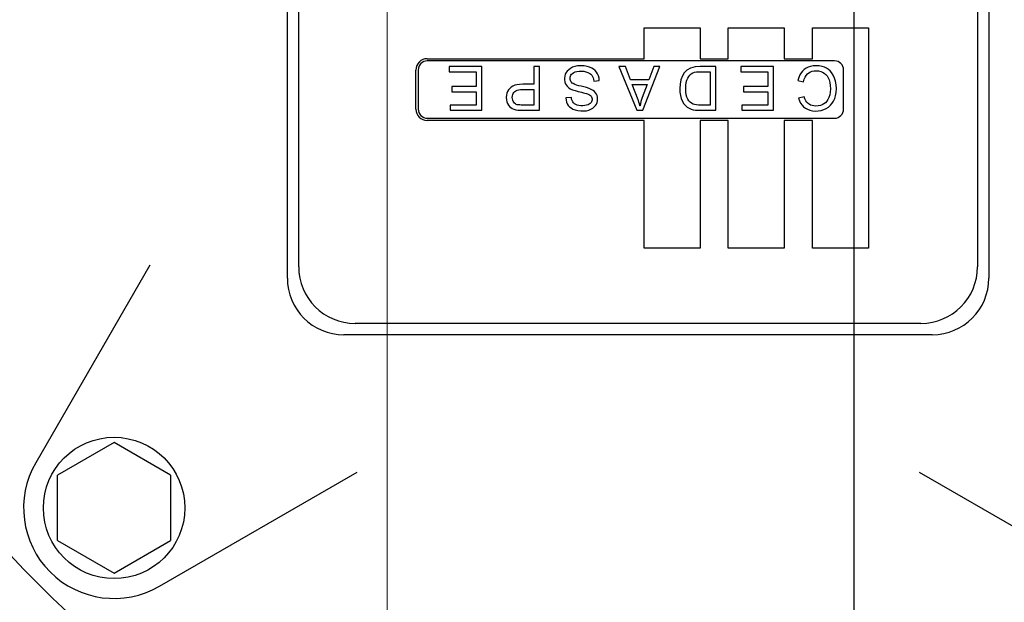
# Model space of a CAD drawing. Header units: metres. Extents: x 70279.8 to 70377.7, y 409251.8 to 409331.5.
# Tile 227 of 244: x 70326.4457 to 70326.5327, y 409312.895 to 409312.9465. Entities that reach past the tile are written whole.
import ezdxf

# ---------------------------------------------------------------- set-up
doc = ezdxf.new("R2010")
doc.units = ezdxf.units.M
doc.linetypes.add('DASHED', pattern=[0.75, 0.5, -0.25])
doc.linetypes.add('XKITLINE00', pattern=[0])
for name, color, linetype in [('3056', 7, 'Continuous'), ('3231', 7, 'Continuous'), ('UNI_6592_6_4_X_12', 7, 'Continuous'), ('VITE_M6X25_ANTICADUTA', 7, 'Continuous')]:
    doc.layers.add(name, color=color, linetype=linetype)
doc.layers.add('CH-Support-Footing', color=8, linetype='Continuous', lineweight=0)

# ---------------------------------------------------------------- blocks, each defined once
blk = doc.blocks.new('Earthing transformet_Top view_20170604')
at = {"layer": '3056', "color": 7}
for p, q in [((-630.64, 123.64), (-630.64, 175.64)), ((-568.64, 175.64), (-568.64, 123.64)), ((-642.796, 124.796), (-652.883, 107.324)), ((-573.64, 118.64), (-625.64, 118.64)), ((-641.955, 96.396), (-624.484, 106.483)), ((-574.796, 106.483), (-557.324, 96.396))]:
    blk.add_line(p, q, dxfattribs=at)
blk.add_circle((-599.64, 149.64), 75, dxfattribs=at)
for centre, radius, start, end in [((-625.64, 123.64), 5, 180, 270), ((-573.64, 123.64), 5, 270, 0), ((-645.955, 103.324), 8, 150, 300)]:
    blk.add_arc(centre, radius, start, end, dxfattribs=at)
at = {"layer": '3231', "color": 7}
for p, q in [((-629.64, 124.64), (-629.64, 174.64)), ((-569.64, 174.64), (-569.64, 124.64)), ((-599.1, 143.04), (-599.1, 145.78)), ((-599.1, 145.78), (-594.15, 145.78)), ((-594.15, 145.78), (-594.15, 143.04)), ((-591.67, 143.04), (-591.67, 145.78)), ((-591.67, 145.78), (-586.72, 145.78)), ((-586.72, 145.78), (-586.72, 143.04)), ((-584.24, 143.04), (-584.24, 145.78)), ((-584.24, 145.78), (-579.29, 145.78)), ((-579.29, 145.78), (-579.29, 126.28)), ((-618.28, 143.04), (-599.1, 143.04)), ((-582.28, 142.84), (-618.28, 142.84)), ((-594.15, 143.04), (-591.67, 143.04)), ((-586.72, 143.04), (-584.24, 143.04)), ((-619.28, 138.58), (-619.28, 142.04)), ((-619.08, 142.04), (-619.08, 138.58)), ((-616.336, 142.348), (-616.336, 141.888)), ((-613.449, 142.348), (-616.336, 142.348)), ((-616.336, 141.888), (-613.96, 141.888)), ((-613.96, 141.888), (-613.96, 140.582)), ((-613.449, 138.481), (-613.449, 142.348)), ((-608.852, 142.348), (-608.852, 140.782)), ((-608.341, 142.348), (-608.852, 142.348)), ((-608.341, 138.481), (-608.341, 142.348)), ((-601.336, 142.348), (-599.76, 138.481)), ((-600.76, 142.348), (-601.336, 142.348)), ((-600.305, 141.17), (-600.76, 142.348)), ((-599.207, 138.481), (-597.724, 142.348)), ((-598.264, 142.348), (-598.69, 141.17)), ((-597.724, 142.348), (-598.264, 142.348)), ((-592.765, 142.348), (-594.158, 142.348)), ((-593.277, 141.888), (-593.277, 138.939)), ((-592.765, 138.481), (-592.765, 142.348)), ((-590.549, 142.348), (-590.549, 141.888)), ((-587.662, 142.348), (-590.549, 142.348)), ((-590.549, 141.888), (-588.174, 141.888)), ((-588.174, 141.888), (-588.174, 140.582)), ((-587.662, 138.481), (-587.662, 142.348)), ((-581.48, 138.58), (-581.48, 142.04)), ((-603.554, 141.062), (-603.068, 141.106)), ((-598.69, 141.17), (-600.305, 141.17)), ((-585.528, 141.122), (-585.019, 140.993)), ((-616.099, 140.582), (-616.099, 140.122)), ((-613.96, 140.582), (-616.099, 140.582)), ((-616.099, 140.122), (-613.96, 140.122)), ((-613.96, 140.122), (-613.96, 138.939)), ((-609.847, 140.322), (-608.852, 140.322)), ((-608.852, 140.782), (-609.84, 140.782)), ((-608.852, 140.322), (-608.852, 138.939)), ((-600.151, 140.764), (-598.837, 140.764)), ((-598.837, 140.764), (-599.269, 139.607)), ((-590.313, 140.582), (-590.313, 140.122)), ((-588.174, 140.582), (-590.313, 140.582)), ((-590.313, 140.122), (-588.174, 140.122)), ((-588.174, 140.122), (-588.174, 138.939)), ((-605.536, 139.615), (-606.027, 139.577)), ((-584.963, 139.664), (-585.464, 139.543)), ((-616.246, 138.939), (-616.246, 138.481)), ((-613.96, 138.939), (-616.246, 138.939)), ((-616.246, 138.481), (-613.449, 138.481)), ((-609.798, 138.481), (-608.341, 138.481)), ((-608.852, 138.939), (-609.379, 138.938)), ((-599.76, 138.481), (-599.207, 138.481)), ((-599.467, 138.885), (-599.48, 138.885)), ((-594.099, 138.481), (-592.765, 138.481)), ((-590.462, 138.939), (-590.462, 138.481)), ((-588.174, 138.939), (-590.462, 138.939)), ((-590.462, 138.481), (-587.662, 138.481)), ((-618.28, 137.78), (-582.28, 137.78)), ((-599.1, 137.58), (-618.28, 137.58)), ((-599.1, 126.28), (-599.1, 137.58)), ((-594.15, 137.58), (-594.15, 126.28)), ((-591.67, 137.58), (-594.15, 137.58)), ((-591.67, 126.28), (-591.67, 137.58)), ((-586.72, 137.58), (-586.72, 126.28)), ((-584.24, 137.58), (-586.72, 137.58)), ((-584.24, 126.28), (-584.24, 137.58)), ((-594.15, 126.28), (-599.1, 126.28)), ((-586.72, 126.28), (-591.67, 126.28)), ((-579.29, 126.28), (-584.24, 126.28)), ((-574.64, 119.64), (-624.64, 119.64))]:
    blk.add_line(p, q, dxfattribs=at)
for points in [[(-604.716, 142.415), (-604.99, 142.398), (-605.227, 142.351), (-605.433, 142.279), (-605.613, 142.184), (-605.768, 142.069), (-605.896, 141.943), (-605.998, 141.807), (-606.073, 141.659), (-606.123, 141.496), (-606.146, 141.328), (-606.145, 141.161), (-606.122, 141.004), (-606.077, 140.86), (-606.008, 140.73), (-605.913, 140.61), (-605.79, 140.496), (-605.632, 140.39), (-605.436, 140.295), (-605.203, 140.215), (-604.934, 140.141), (-604.629, 140.068)], [(-605.379, 140.834), (-605.468, 140.89), (-605.535, 140.952), (-605.587, 141.022), (-605.626, 141.103), (-605.649, 141.195), (-605.657, 141.295), (-605.649, 141.398), (-605.623, 141.493), (-605.581, 141.58), (-605.521, 141.661), (-605.439, 141.738), (-605.332, 141.81), (-605.201, 141.871), (-605.044, 141.917), (-604.86, 141.945), (-604.653, 141.951), (-604.441, 141.934), (-604.245, 141.892), (-604.069, 141.826), (-603.912, 141.739)], [(-603.068, 141.106), (-603.092, 141.324), (-603.143, 141.519), (-603.217, 141.693), (-603.313, 141.849), (-603.431, 141.987), (-603.571, 142.108), (-603.734, 142.212), (-603.927, 142.297), (-604.153, 142.361), (-604.415, 142.401), (-604.716, 142.415)], [(-594.158, 142.348), (-594.607, 142.315), (-595.006, 142.209), (-595.324, 142.031), (-595.554, 141.798)], [(-595.433, 140.384), (-595.421, 140.671), (-595.386, 140.925), (-595.33, 141.143), (-595.255, 141.326), (-595.165, 141.476), (-595.061, 141.598), (-594.942, 141.697), (-594.806, 141.777), (-594.65, 141.836), (-594.472, 141.869), (-594.272, 141.883), (-594.053, 141.888)], [(-594.053, 141.888), (-593.556, 141.887), (-593.277, 141.888)], [(-583.93, 142.415), (-584.18, 142.399), (-584.405, 142.355), (-584.607, 142.286), (-584.789, 142.196), (-584.952, 142.084), (-585.099, 141.949), (-585.231, 141.791), (-585.346, 141.603), (-585.446, 141.382), (-585.528, 141.122)], [(-585.019, 140.993), (-584.954, 141.221), (-584.873, 141.409), (-584.777, 141.564), (-584.67, 141.689), (-584.549, 141.789), (-584.413, 141.867), (-584.259, 141.926), (-584.079, 141.963), (-583.88, 141.975), (-583.683, 141.96), (-583.501, 141.919), (-583.336, 141.852), (-583.187, 141.762), (-583.052, 141.649), (-582.934, 141.514), (-582.835, 141.356), (-582.755, 141.168), (-582.695, 140.943), (-582.657, 140.681), (-582.644, 140.384)], [(-582.546, 141.818), (-582.674, 141.968), (-582.817, 142.095), (-582.98, 142.201), (-583.167, 142.288), (-583.384, 142.355), (-583.637, 142.399), (-583.93, 142.415)], [(-603.912, 141.739), (-603.814, 141.663), (-603.733, 141.576), (-603.666, 141.475), (-603.614, 141.358), (-603.576, 141.221), (-603.554, 141.062)], [(-595.554, 141.798), (-595.728, 141.513), (-595.86, 141.168), (-595.935, 140.801), (-595.96, 140.394)], [(-585.464, 139.543), (-585.378, 139.304), (-585.273, 139.104), (-585.151, 138.934), (-585.01, 138.789), (-584.847, 138.666), (-584.664, 138.565), (-584.461, 138.488), (-584.232, 138.436), (-583.978, 138.415), (-583.714, 138.425), (-583.457, 138.467), (-583.221, 138.54), (-583.011, 138.639), (-582.819, 138.765), (-582.644, 138.918), (-582.491, 139.094), (-582.363, 139.291), (-582.261, 139.51), (-582.183, 139.765), (-582.132, 140.064), (-582.115, 140.396), (-582.134, 140.734), (-582.19, 141.048), (-582.278, 141.329)], [(-582.278, 141.329), (-582.396, 141.583), (-582.546, 141.818)], [(-609.84, 140.782), (-610.108, 140.771), (-610.344, 140.739), (-610.548, 140.685), (-610.722, 140.612), (-610.867, 140.522), (-610.988, 140.416), (-611.09, 140.294), (-611.171, 140.154), (-611.234, 139.994), (-611.275, 139.81), (-611.289, 139.6)], [(-610.757, 139.615), (-610.747, 139.755), (-610.719, 139.874), (-610.675, 139.976), (-610.616, 140.062), (-610.541, 140.136), (-610.447, 140.2), (-610.331, 140.252), (-610.192, 140.29), (-610.03, 140.314), (-609.847, 140.322)], [(-604.449, 140.548), (-604.68, 140.6), (-604.887, 140.654), (-605.072, 140.709), (-605.236, 140.768), (-605.379, 140.834)], [(-603.233, 139.636), (-603.267, 139.781), (-603.321, 139.909), (-603.395, 140.025), (-603.492, 140.133), (-603.619, 140.234), (-603.778, 140.328), (-603.97, 140.412), (-604.193, 140.485), (-604.449, 140.548)], [(-599.613, 139.34), (-599.637, 139.405), (-600.151, 140.764)], [(-595.96, 140.394), (-595.947, 140.074), (-595.901, 139.777), (-595.82, 139.507), (-595.711, 139.269), (-595.584, 139.064), (-595.443, 138.895), (-595.29, 138.762), (-595.129, 138.659), (-594.959, 138.581), (-594.777, 138.531), (-594.577, 138.502), (-594.355, 138.487), (-594.099, 138.481)], [(-594.089, 138.939), (-594.296, 138.945), (-594.479, 138.957), (-594.642, 138.984), (-594.786, 139.033), (-594.915, 139.102), (-595.034, 139.194), (-595.143, 139.314), (-595.241, 139.463), (-595.324, 139.642), (-595.385, 139.855), (-595.421, 140.102), (-595.433, 140.384)], [(-582.644, 140.384), (-582.66, 140.088), (-582.704, 139.832), (-582.773, 139.612), (-582.861, 139.428), (-582.965, 139.275), (-583.082, 139.149), (-583.212, 139.046), (-583.358, 138.965), (-583.523, 138.905), (-583.712, 138.868), (-583.93, 138.854)], [(-611.289, 139.6), (-611.275, 139.412), (-611.237, 139.238), (-611.178, 139.08), (-611.101, 138.942), (-611.006, 138.824), (-610.895, 138.724), (-610.768, 138.64), (-610.623, 138.572), (-610.455, 138.526), (-610.261, 138.5), (-610.041, 138.487), (-609.798, 138.481)], [(-609.834, 138.939), (-609.973, 138.942), (-610.1, 138.948), (-610.215, 138.958), (-610.318, 138.975), (-610.409, 139.004), (-610.489, 139.048), (-610.559, 139.108), (-610.623, 139.183), (-610.678, 139.273), (-610.721, 139.376), (-610.749, 139.491), (-610.757, 139.615)], [(-606.027, 139.577), (-606.006, 139.376), (-605.961, 139.202), (-605.895, 139.049), (-605.808, 138.913), (-605.698, 138.791), (-605.563, 138.681), (-605.399, 138.585), (-605.203, 138.505), (-604.973, 138.448), (-604.714, 138.418), (-604.45, 138.418), (-604.207, 138.445), (-603.994, 138.496), (-603.809, 138.571), (-603.651, 138.667), (-603.52, 138.777), (-603.412, 138.899), (-603.33, 139.028), (-603.272, 139.167), (-603.235, 139.319), (-603.223, 139.479), (-603.233, 139.636)], [(-604.874, 138.896), (-605.026, 138.932), (-605.153, 138.984), (-605.259, 139.05), (-605.345, 139.129), (-605.417, 139.222), (-605.473, 139.333), (-605.513, 139.462), (-605.536, 139.615)], [(-604.629, 140.068), (-604.475, 140.032), (-604.338, 139.996), (-604.214, 139.96), (-604.103, 139.922), (-604.005, 139.882), (-603.921, 139.839), (-603.85, 139.79), (-603.795, 139.734), (-603.753, 139.667), (-603.723, 139.59), (-603.708, 139.501), (-603.708, 139.407), (-603.723, 139.314), (-603.753, 139.23), (-603.801, 139.155), (-603.866, 139.086), (-603.951, 139.024), (-604.059, 138.969), (-604.187, 138.925), (-604.338, 138.893), (-604.513, 138.877), (-604.698, 138.877), (-604.874, 138.896)], [(-599.48, 138.885), (-599.524, 139.05), (-599.568, 139.202), (-599.613, 139.34)], [(-599.269, 139.607), (-599.384, 139.247), (-599.467, 138.885)], [(-583.93, 138.854), (-584.103, 138.865), (-584.255, 138.896), (-584.389, 138.944), (-584.509, 139.009), (-584.618, 139.091), (-584.718, 139.194), (-584.81, 139.321), (-584.892, 139.477), (-584.963, 139.664)], [(-609.379, 138.938), (-609.612, 138.938), (-609.834, 138.939)], [(-593.277, 138.939), (-593.837, 138.937), (-594.089, 138.939)]]:
    blk.add_lwpolyline(points, dxfattribs=at)
for centre, radius, start, end in [((-618.28, 142.04), 1, 90, 180), ((-618.28, 142.04), 0.8, 90, 180), ((-582.28, 142.04), 0.8, 0, 90), ((-618.28, 138.58), 1, 180, 270), ((-618.28, 138.58), 0.8, 180, 270), ((-582.28, 138.58), 0.8, 270, 0), ((-624.64, 124.64), 5, 180, 270), ((-574.64, 124.64), 5, 270, 0)]:
    blk.add_arc(centre, radius, start, end, dxfattribs=at)
at = {"layer": 'UNI_6592_6_4_X_12', "color": 7}
blk.add_circle((-645.955, 103.324), 6.25, dxfattribs=at)
at = {"layer": 'VITE_M6X25_ANTICADUTA', "color": 7}
for p, q in [((-645.955, 109.098), (-650.955, 106.211)), ((-640.955, 106.211), (-645.955, 109.098)), ((-650.955, 100.437), (-650.955, 106.211)), ((-640.955, 106.211), (-640.955, 100.437)), ((-650.955, 100.437), (-645.955, 97.551)), ((-645.955, 97.551), (-640.955, 100.437))]:
    blk.add_line(p, q, dxfattribs=at)
blk = doc.blocks.new('fp_d1')
at = {"layer": 'CH-Support-Footing', "color": 253, "linetype": 'DASHED', "lineweight": 25}
blk.add_line((85, 18815.019), (85, 9685.009), dxfattribs=at)
blk.add_line((85, 18815.019), (85, 9685.009), dxfattribs=at)

msp = doc.modelspace()

# ---------------------------------------------------------------- hatches: boundary and pattern name
h = msp.add_hatch()
h.set_pattern_fill('ANSI31', color=256)
h.set_pattern_definition([(45, (70274.75, 409260.7), (-0.08838835, 0.08838835), [])])
edge = h.paths.add_edge_path()
edge.add_arc((70318.75, 409311.6), 0.3, 60, 120)
edge.add_line((70318.6, 409311.859808), (70318.6, 409315.349995))
edge.add_arc((70318.75, 409315.35), 0.15, 180.00207, 360)
edge.add_line((70318.9, 409315.35), (70318.9, 409311.859808))
edge = h.paths.add_edge_path()
edge.add_arc((70318.75, 409311.6), 0.3, 330, 390)
edge.add_line((70319.009808, 409311.75), (70327.65, 409311.75))
edge.add_line((70327.65, 409311.75), (70327.65, 409311.45))
edge.add_line((70327.65, 409311.45), (70319.009808, 409311.45))
edge = h.paths.add_edge_path()
edge.add_arc((70318.75, 409311.6), 0.3, 240, 300)
edge.add_line((70318.9, 409311.340192), (70318.9, 409309.35))
edge.add_arc((70318.75, 409309.338701), 0.150425, 4.30766, 175.69234)
edge.add_line((70318.6, 409309.35), (70318.6, 409311.340192))

# ---------------------------------------------------------------- linework, layer by layer
at = {"linetype": 'XKITLINE00', "lineweight": 0}
msp.add_line((70326.478171, 409312.797007), (70326.478171, 409313.200507), dxfattribs=at)

# ---------------------------------------------------------------- block references
at = {"xscale": 0.001, "yscale": 0.001, "zscale": 0.001}
for name, p in [('fp_d1', (70326.43442, 409302.149989)), ('Earthing transformet_Top view_20170604', (70327.1, 409312.8))]:
    msp.add_blockref(name, p, dxfattribs=at)

doc.saveas('drawing.dxf')
